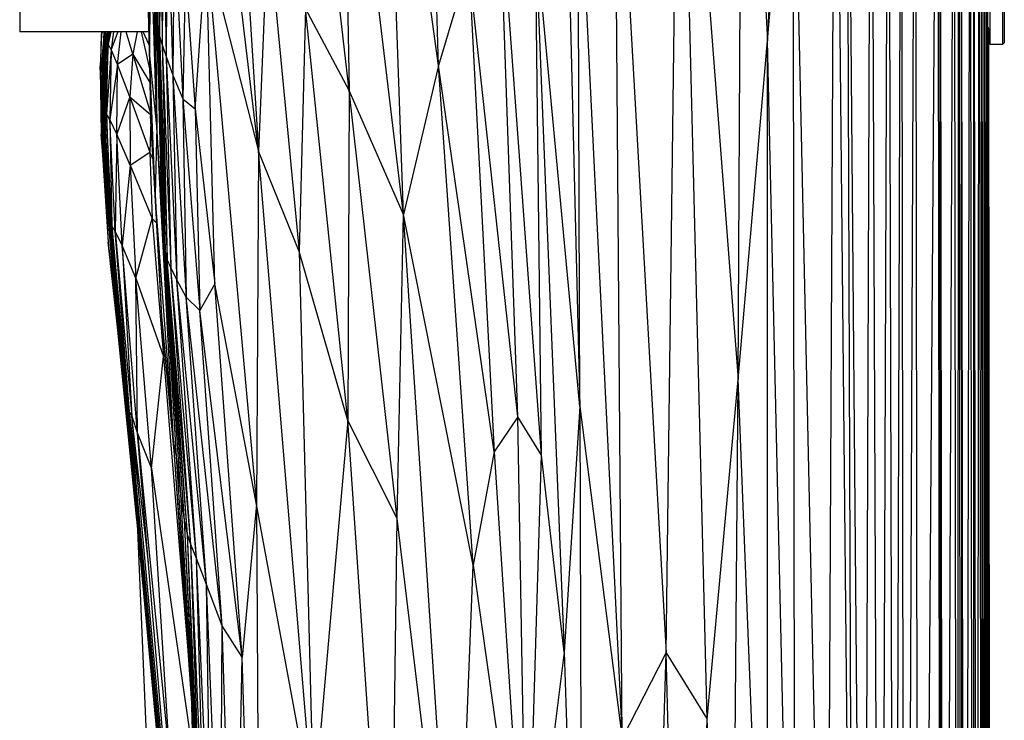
# Paper-space layout '_Frontal' of a CAD drawing. Header units: millimetres. Extents: x -164 to 39, y -161 to 389.
# Tile 4 of 6: x -164 to 39, y 143 to 287. Entities that reach past the tile are written whole.
import ezdxf

# ---------------------------------------------------------------- set-up
doc = ezdxf.new("R2010")
doc.units = ezdxf.units.MM

psp = doc.layouts.new('_Frontal')

# ---------------------------------------------------------------- linework, layer by layer
at = {"color": 7, "linetype": 'Continuous', "lineweight": 25}
for p, q in [((25.93, -153.52), (25.72, 387)), ((26.42, -154.28), (25.72, 387)), ((26.42, -154.28), (28.65, 387.02)), ((29.33, -157.68), (28.65, 387.02)), ((29.33, -157.68), (29.57, 387.02)), ((30.24, -157.93), (29.57, 387.02)), ((30.24, -157.93), (30.08, 387.03)), ((30.76, -158.11), (30.08, 387.03)), ((30.76, -158.11), (31.95, 387.04)), ((32.62, -158.27), (31.95, 387.04)), ((32.62, -158.27), (32.68, 387.04)), ((33.35, -158.28), (32.68, 387.04)), ((33.35, -158.28), (33.76, 387.05)), ((34.43, -158.29), (33.76, 387.05)), ((34.43, -158.29), (34.26, 387.05)), ((34.93, -158.3), (34.26, 387.05)), ((34.93, -158.3), (34.73, 387.05)), ((35.39, -158.31), (34.73, 387.05)), ((35.39, -158.31), (35.17, 387.06)), ((35.83, -158.32), (35.17, 387.06)), ((35.83, -158.32), (35.45, 387.06)), ((-15.87, 213.33), (-14.92, 385.86)), ((-14.92, 385.86), (-9.81, 283)), ((-9.81, 283), (-4.5, 386.93)), ((7.68, 27.83), (6.51, 386.23)), ((10.06, -21.74), (6.51, 386.23)), ((10.06, -21.74), (11.54, 386.9)), ((13.36, -65.65), (11.54, 386.9)), ((13.36, -65.65), (15.16, 386.93)), ((16.34, -81.67), (15.16, 386.93)), ((16.34, -81.67), (17.79, 386.95)), ((18.53, -133.12), (17.79, 386.95)), ((18.53, -133.12), (20.63, 386.97)), ((21.41, -145.8), (20.63, 386.97)), ((21.41, -145.8), (25.27, 387)), ((25.93, -153.52), (25.27, 387)), ((-163.69, 384.86), (-163.69, 284.86)), ((2.4, 23.7), (4.18, 384.78)), ((7.68, 27.83), (4.18, 384.78)), ((-77.48, 277.94), (-80.45, 371.11)), ((-30.65, 157.07), (-27.9, 370.96)), ((-22.19, 143.44), (-27.9, 370.96)), ((-27.9, 370.96), (-15.87, 213.33)), ((-52.4, 367.4), (-48.39, 207.74)), ((-84.68, 247.26), (-88.7, 359.06)), ((-77.48, 277.94), (-88.7, 359.06)), ((-95.92, 272.75), (-105.09, 352.78)), ((-97.05, 349.98), (-95.92, 272.75)), ((-84.68, 247.26), (-97.05, 349.98)), ((-39.7, 139.42), (-41.27, 344.61)), ((-41.27, 344.61), (-30.65, 157.07)), ((-9.81, 283), (-4.54, 344.74)), ((-4.12, 34.93), (-4.54, 344.74)), ((2.4, 23.7), (-4.54, 344.74)), ((-119.02, 331), (-114.58, 260.33)), ((-135.29, 324.65), (-135.25, 286.42)), ((-48.39, 207.74), (-48.77, 324.59)), ((-48.77, 324.59), (-39.7, 139.42)), ((-135.06, 322.23), (-135.25, 286.42)), ((-135.06, 322.23), (-134.9, 283.94)), ((-134.72, 320.71), (-134.9, 283.94)), ((-134.72, 320.71), (-134.38, 282.15)), ((-114.58, 260.33), (-121.69, 320.9)), ((-134.21, 318.87), (-134.38, 282.15)), ((-134.21, 318.87), (-133.55, 279.78)), ((-133.38, 315.07), (-133.55, 279.78)), ((-133.38, 315.07), (-132.19, 275.92)), ((-61.16, 205.61), (-65.02, 315.67)), ((-56.33, 197.78), (-65.02, 315.67)), ((-135.49, 265.32), (-136.36, 313.49)), ((-136.85, 311.04), (-136.98, 280.68)), ((-135.49, 265.32), (-136.85, 311.04)), ((-131.93, 307.6), (-132.19, 275.92)), ((-131.93, 307.6), (-130.14, 271.06)), ((-112.65, 307.01), (-114.58, 260.33)), ((-112.65, 307.01), (-106.19, 239.63)), ((-56.33, 197.78), (-57.55, 304.85)), ((-57.55, 304.85), (-51.66, 157.2)), ((-48.39, 207.74), (-57.55, 304.85)), ((-127.55, 268.98), (-125.29, 302.49)), ((-123.52, 232.98), (-125.29, 302.49)), ((-125.29, 302.49), (-114.94, 187.59)), ((-125.29, 302.49), (-114.58, 260.33)), ((-135.92, 299.7), (-134.51, 250.19)), ((-135.92, 299.7), (-135.49, 265.32)), ((-129.62, 297.87), (-130.14, 271.06)), ((-129.62, 297.87), (-127.55, 268.98)), ((-71.31, 298.83), (-77.48, 277.94)), ((-71.31, 298.83), (-66.08, 198.45)), ((-61.16, 205.61), (-71.31, 298.83)), ((-136.98, 280.68), (-137.29, 292.86)), ((-137.29, 292.86), (-136.75, 267.57)), ((35.93, 293.31), (35.93, 282.31)), ((38.63, 282.31), (38.63, 293.31)), ((38.93, 293.01), (38.93, 282.61)), ((-135.55, 291.03), (-135.25, 286.42)), ((-135.55, 291.03), (-134.1, 243.35)), ((-135.55, 291.03), (-134.51, 250.19)), ((-104.89, 289.64), (-106.19, 239.63)), ((-96.15, 204.89), (-104.89, 289.64)), ((-95.92, 272.75), (-104.89, 289.64)), ((-135.25, 286.42), (-134.9, 283.94)), ((-135.25, 286.42), (-133.76, 239.94)), ((-135.25, 286.42), (-134.1, 243.35)), ((35.95, -26.73), (35.57, 286.88)), ((35.98, -26.63), (35.68, 285.79)), ((-137.12, 284.86), (-163.69, 284.86)), ((-146.83, 284.36), (-147.16, 277.8)), ((-146.33, 284.86), (-147.09, 276.06)), ((-147.09, 276.06), (-146.83, 284.36)), ((-146.67, 284.86), (-146.83, 284.36)), ((-146.83, 284.36), (-146.75, 284.86)), ((-146.83, 284.36), (-146.75, 284.86)), ((-146.81, 273.6), (-146.28, 284.86)), ((-146.07, 284.63), (-146.81, 273.6)), ((-146.57, 270.92), (-146.07, 284.63)), ((-146.07, 284.63), (-146.08, 284.86)), ((-146.02, 284.86), (-146.07, 284.63)), ((-146.07, 284.63), (-146.03, 284.86)), ((-145.94, 283.53), (-146.07, 284.63)), ((-145.71, 284.86), (-145.94, 283.53)), ((-145.74, 284.86), (-145.94, 283.53)), ((-145.41, 284.86), (-145.77, 282.88)), ((-145.77, 282.88), (-145.48, 284.86)), ((-145.47, 282.34), (-145.12, 284.86)), ((-144.92, 284.86), (-145.47, 282.34)), ((-144.39, 284.86), (-144.86, 281.18)), ((-143.5, 284.86), (-144.86, 281.18)), ((-143.55, 278.11), (-142.83, 284.86)), ((-140.41, 280.27), (-141.79, 284.86)), ((-139.52, 284.86), (-140.41, 280.27)), ((-138.72, 284.86), (-136.96, 277.27)), ((-137.06, 282.16), (-138.29, 284.86)), ((-134.9, 283.94), (-134.38, 282.15)), ((-134.9, 283.94), (-133.31, 238.04)), ((-134.9, 283.94), (-133.76, 239.94)), ((36.08, -26.38), (35.7, 285.66)), ((36.09, -26.36), (35.72, 285.52)), ((36.11, -26.31), (35.73, 285.5)), ((35.73, 285.31), (35.93, 285.31)), ((36.11, -26.24), (35.73, 285.31)), ((36.11, -26.25), (35.73, 285.31)), ((-145.94, 283.53), (-146.57, 270.92)), ((-145.94, 283.53), (-146.38, 269.26)), ((-145.77, 282.88), (-146.38, 269.26)), ((-146.17, 268.48), (-145.77, 282.88)), ((-145.47, 282.34), (-146.17, 268.48)), ((-145.77, 282.88), (-145.94, 283.53)), ((-145.83, 267.95), (-145.47, 282.34)), ((-145.47, 282.34), (-145.77, 282.88)), ((-144.86, 281.18), (-145.47, 282.34)), ((-134.38, 282.15), (-133.31, 238.04)), ((-134.38, 282.15), (-132.59, 236.33)), ((-134.38, 282.15), (-133.55, 279.78)), ((-15.87, 213.33), (-9.81, 283)), ((-9.76, 60.15), (-9.81, 283)), ((-4.12, 34.93), (-9.81, 283)), ((35.93, 282.31), (38.63, 282.31)), ((38.63, 282.31), (38.93, 282.61)), ((-144.86, 281.18), (-145.83, 267.95)), ((-144.86, 281.18), (-145.13, 266.81)), ((-143.55, 278.11), (-144.86, 281.18)), ((-140.41, 280.27), (-143.55, 278.11)), ((-140.41, 280.27), (-141.05, 271.5)), ((-140.41, 280.27), (-136.9, 274.45)), ((-140.41, 280.27), (-136.76, 268.12)), ((-135.84, 251.4), (-136.98, 280.68)), ((-135.49, 265.32), (-136.98, 280.68)), ((-136.98, 280.68), (-136.75, 267.57)), ((-133.55, 279.78), (-132.19, 275.92)), ((-133.55, 279.78), (-131.38, 233.82)), ((-133.55, 279.78), (-132.59, 236.33)), ((-147.09, 276.06), (-147.16, 277.8)), ((-147.16, 277.8), (-146.93, 263.76)), ((-143.55, 278.11), (-145.13, 266.81)), ((-143.68, 263.82), (-143.55, 278.11)), ((-141.05, 271.5), (-143.55, 278.11)), ((-77.48, 277.94), (-84.68, 247.26)), ((-70.38, 175.15), (-77.48, 277.94)), ((-66.08, 198.45), (-77.48, 277.94)), ((-146.81, 273.6), (-147.09, 276.06)), ((-146.54, 258.63), (-147.09, 276.06)), ((-147.09, 276.06), (-146.93, 263.76)), ((-132.19, 275.92), (-131.38, 233.82)), ((-132.19, 275.92), (-129.44, 230.26)), ((-132.19, 275.92), (-130.14, 271.06)), ((-146.57, 270.92), (-146.81, 273.6)), ((-145.95, 252.12), (-146.81, 273.6)), ((-146.81, 273.6), (-146.54, 258.63)), ((-95.92, 272.75), (-96.15, 204.89)), ((-86, 184.72), (-95.92, 272.75)), ((-84.68, 247.26), (-95.92, 272.75)), ((-146.38, 269.26), (-146.57, 270.92)), ((-145.56, 247.91), (-146.57, 270.92)), ((-146.57, 270.92), (-145.95, 252.12)), ((-141.05, 271.5), (-143.68, 263.82)), ((-141.05, 271.5), (-136.89, 260.06)), ((-141.05, 271.5), (-140.95, 257.44)), ((-141.05, 271.5), (-136.75, 267.84)), ((-130.14, 271.06), (-129.44, 230.26)), ((-130.14, 271.06), (-126.65, 227.51)), ((-130.14, 271.06), (-127.55, 268.98)), ((-146.17, 268.48), (-146.38, 269.26)), ((-146.38, 269.26), (-145.32, 245.98)), ((-146.38, 269.26), (-145.56, 247.91)), ((-145.83, 267.95), (-146.17, 268.48)), ((-145.1, 245.42), (-146.17, 268.48)), ((-146.17, 268.48), (-145.32, 245.98)), ((-145.13, 266.81), (-145.83, 267.95)), ((-144.75, 244.95), (-145.83, 267.95)), ((-145.83, 267.95), (-145.1, 245.42)), ((-135.84, 251.4), (-136.75, 267.57)), ((-136.75, 267.57), (-134.5, 226.31)), ((-127.55, 268.98), (-126.65, 227.51)), ((-127.55, 268.98), (-123.52, 232.98)), ((-143.68, 263.82), (-145.13, 266.81)), ((-144.06, 243.86), (-145.13, 266.81)), ((-145.13, 266.81), (-144.75, 244.95)), ((-136.69, 266.48), (-136.89, 260.06)), ((-146.54, 258.63), (-146.93, 263.76)), ((-146.93, 263.76), (-145.45, 241.57)), ((-143.68, 263.82), (-144.06, 243.86)), ((-140.95, 257.44), (-143.68, 263.82)), ((-142.63, 240.91), (-143.68, 263.82)), ((-135.49, 265.32), (-135.84, 251.4)), ((-134.51, 250.19), (-135.49, 265.32)), ((-131.45, 197.48), (-135.49, 265.32)), ((-132.05, 200.7), (-135.49, 265.32)), ((-140.95, 257.44), (-136.89, 260.06)), ((-136.89, 260.06), (-136.44, 246.45)), ((-136.27, 258.69), (-136.89, 260.06)), ((-114.58, 260.33), (-114.94, 187.59)), ((-103.23, 124.31), (-114.58, 260.33)), ((-106.19, 239.63), (-114.58, 260.33)), ((-145.95, 252.12), (-146.54, 258.63)), ((-143.49, 223.51), (-146.54, 258.63)), ((-146.54, 258.63), (-145.45, 241.57)), ((-140.95, 257.44), (-142.63, 240.91)), ((-140.95, 257.44), (-136.44, 246.45)), ((-140.95, 257.44), (-139.78, 234.17)), ((-145.56, 247.91), (-145.95, 252.12)), ((-145.95, 252.12), (-143.49, 223.51)), ((-132.05, 200.7), (-135.84, 251.4)), ((-135.84, 251.4), (-134.5, 226.31)), ((-134.1, 243.35), (-134.51, 250.19)), ((-131.45, 197.48), (-134.51, 250.19)), ((-145.32, 245.98), (-145.56, 247.91)), ((-141.78, 207.97), (-145.56, 247.91)), ((-145.56, 247.91), (-142.38, 214.1)), ((-86, 184.72), (-84.68, 247.26)), ((-73.98, 84.16), (-84.68, 247.26)), ((-70.38, 175.15), (-84.68, 247.26)), ((-145.1, 245.42), (-145.32, 245.98)), ((-145.32, 245.98), (-141.59, 207.59)), ((-145.32, 245.98), (-141.78, 207.97)), ((-144.75, 244.95), (-145.1, 245.42)), ((-141.39, 207.21), (-145.1, 245.42)), ((-145.1, 245.42), (-141.59, 207.59)), ((-139.78, 234.17), (-136.44, 246.45)), ((-136.44, 246.45), (-134.1, 218.04)), ((-136.44, 246.45), (-135.55, 245.53)), ((-144.06, 243.86), (-144.75, 244.95)), ((-141.1, 206.7), (-144.75, 244.95)), ((-144.75, 244.95), (-141.39, 207.21)), ((-142.63, 240.91), (-144.06, 243.86)), ((-144.06, 243.86), (-140.61, 205.78)), ((-141.1, 206.7), (-144.06, 243.86)), ((-133.76, 239.94), (-134.1, 243.35)), ((-129.78, 184.41), (-134.1, 243.35)), ((-130.5, 189.76), (-134.1, 243.35)), ((-143.49, 223.51), (-145.45, 241.57)), ((-145.45, 241.57), (-142.15, 209.89)), ((-145.45, 241.57), (-142.91, 217.16)), ((-139.78, 234.17), (-142.63, 240.91)), ((-139.42, 202.22), (-142.63, 240.91)), ((-142.63, 240.91), (-140.61, 205.78)), ((-133.31, 238.04), (-133.76, 239.94)), ((-129.19, 181.42), (-133.76, 239.94)), ((-129.78, 184.41), (-133.76, 239.94)), ((-106.19, 239.63), (-103.23, 124.31)), ((-96.15, 204.89), (-106.19, 239.63)), ((-132.59, 236.33), (-133.31, 238.04)), ((-128.49, 179.36), (-133.31, 238.04)), ((-129.19, 181.42), (-133.31, 238.04)), ((-128.49, 179.36), (-132.59, 236.33)), ((-127.34, 176.52), (-132.59, 236.33)), ((-131.38, 233.82), (-132.59, 236.33)), ((-139.78, 234.17), (-134.1, 218.04)), ((-136.6, 195.04), (-139.78, 234.17)), ((-139.42, 202.22), (-139.78, 234.17)), ((-127.34, 176.52), (-131.38, 233.82)), ((-125.28, 171.12), (-131.38, 233.82)), ((-129.44, 230.26), (-131.38, 233.82)), ((-123.52, 232.98), (-126.65, 227.51)), ((-117.94, 156.22), (-123.52, 232.98)), ((-114.94, 187.59), (-123.52, 232.98)), ((-125.28, 171.12), (-129.44, 230.26)), ((-122.03, 162.67), (-129.44, 230.26)), ((-126.65, 227.51), (-129.44, 230.26)), ((-122.03, 162.67), (-126.65, 227.51)), ((-117.94, 156.22), (-126.65, 227.51)), ((-132.05, 200.7), (-134.5, 226.31)), ((-134.5, 226.31), (-132.02, 200.32)), ((-131.96, 199.49), (-134.5, 226.31)), ((-133.92, 219.79), (-134.5, 226.31)), ((-143.49, 223.51), (-142.38, 214.1)), ((-139.57, 184.38), (-143.49, 223.51)), ((-142.15, 209.89), (-143.49, 223.51)), ((-131.9, 198.54), (-133.92, 219.79)), ((-142.91, 217.16), (-142.15, 209.89)), ((-136.6, 195.04), (-134.1, 218.04)), ((-134.1, 218.04), (-133.81, 218.61)), ((-134.1, 218.04), (-128.7, 152.68)), ((-141.78, 207.97), (-142.38, 214.1)), ((-22.19, 143.44), (-15.87, 213.33)), ((-17.42, 12.07), (-15.87, 213.33)), ((-9.76, 60.15), (-15.87, 213.33)), ((-142.15, 209.89), (-139.38, 182.32)), ((-141.78, 207.97), (-141.59, 207.59)), ((-141.08, 202.19), (-141.78, 207.97)), ((-135.36, 139.46), (-141.78, 207.97)), ((-141.59, 207.59), (-141.39, 207.21)), ((-141.59, 207.59), (-140.8, 200.96)), ((-135.17, 140.06), (-141.59, 207.59)), ((-141.39, 207.21), (-141.1, 206.7)), ((-140.26, 197.78), (-141.39, 207.21)), ((-134.89, 138.66), (-141.39, 207.21)), ((-141.1, 206.7), (-140.61, 205.78)), ((-139.25, 190.98), (-141.1, 206.7)), ((-134.53, 136.86), (-141.1, 206.7)), ((-48.39, 207.74), (-51.66, 157.2)), ((-48.39, 207.74), (-48.02, 54.15)), ((-48.39, 207.74), (-39.7, 139.42)), ((-140.61, 205.78), (-139.42, 202.22)), ((-137.19, 175.68), (-140.61, 205.78)), ((-134.01, 133.99), (-140.61, 205.78)), ((-96.15, 204.89), (-103.23, 124.31)), ((-87.45, 77.83), (-96.15, 204.89)), ((-86, 184.72), (-96.15, 204.89)), ((-61.16, 205.61), (-66.08, 198.45)), ((-59.35, 96.37), (-61.16, 205.61)), ((-56.33, 197.78), (-61.16, 205.61)), ((-139.42, 202.22), (-136.6, 195.04)), ((-139.42, 202.22), (-132.56, 131.7)), ((-132.25, 116.94), (-139.42, 202.22)), ((-131.45, 197.48), (-132.05, 200.7)), ((-128.2, 147.26), (-132.05, 200.7)), ((-127.74, 138.91), (-132.05, 200.7)), ((-130.5, 189.76), (-131.45, 197.48)), ((-128.42, 151.34), (-131.45, 197.48)), ((-66.08, 198.45), (-70.38, 175.15)), ((-66.08, 198.45), (-59.35, 96.37)), ((-59.35, 96.37), (-56.33, 197.78)), ((-51.66, 157.2), (-56.33, 197.78)), ((-136.6, 195.04), (-127.94, 135.3)), ((-129.77, 87.79), (-136.6, 195.04)), ((-129.78, 184.41), (-130.5, 189.76)), ((-127.04, 125.95), (-130.5, 189.76)), ((-114.94, 187.59), (-117.94, 156.22)), ((-114.94, 187.59), (-114.11, 42.38)), ((-103.23, 124.31), (-114.94, 187.59)), ((-129.19, 181.42), (-129.78, 184.41)), ((-126.77, 120.82), (-129.78, 184.41)), ((-127.04, 125.95), (-129.78, 184.41)), ((-87.45, 77.83), (-86, 184.72)), ((-73.98, 84.16), (-86, 184.72)), ((-134.98, 77.14), (-139.38, 182.32)), ((-128.49, 179.36), (-129.19, 181.42)), ((-126.32, 117.12), (-129.19, 181.42)), ((-126.77, 120.82), (-129.19, 181.42)), ((-127.34, 176.52), (-128.49, 179.36)), ((-125.58, 113.33), (-128.49, 179.36)), ((-126.32, 117.12), (-128.49, 179.36)), ((-125.28, 171.12), (-127.34, 176.52)), ((-125.58, 113.33), (-127.34, 176.52)), ((-124.33, 107.63), (-127.34, 176.52)), ((-73.98, 84.16), (-70.38, 175.15)), ((-70.38, 175.15), (-59.35, 96.37)), ((-124.33, 107.63), (-125.28, 171.12)), ((-122.03, 162.67), (-125.28, 171.12)), ((-122.32, 97.85), (-125.28, 171.12)), ((-122.32, 97.85), (-122.03, 162.67)), ((-117.94, 156.22), (-122.03, 162.67)), ((-119.36, 80.67), (-122.03, 162.67)), ((-119.36, 80.67), (-117.94, 156.22)), ((-114.11, 42.38), (-117.94, 156.22)), ((-51.66, 157.2), (-59.35, 96.37)), ((-51.66, 157.2), (-48.02, 54.15)), ((-39.7, 139.42), (-30.65, 157.07)), ((-34.62, 25.62), (-30.65, 157.07)), ((-26.76, 5.75), (-30.65, 157.07)), ((-30.65, 157.07), (-22.19, 143.44)), ((-127.67, 125.78), (-128.24, 146.08)), ((-26.76, 5.75), (-22.19, 143.44)), ((-17.42, 12.07), (-22.19, 143.44))]:
    psp.add_line(p, q, dxfattribs=at)

doc.saveas('drawing.dxf')
